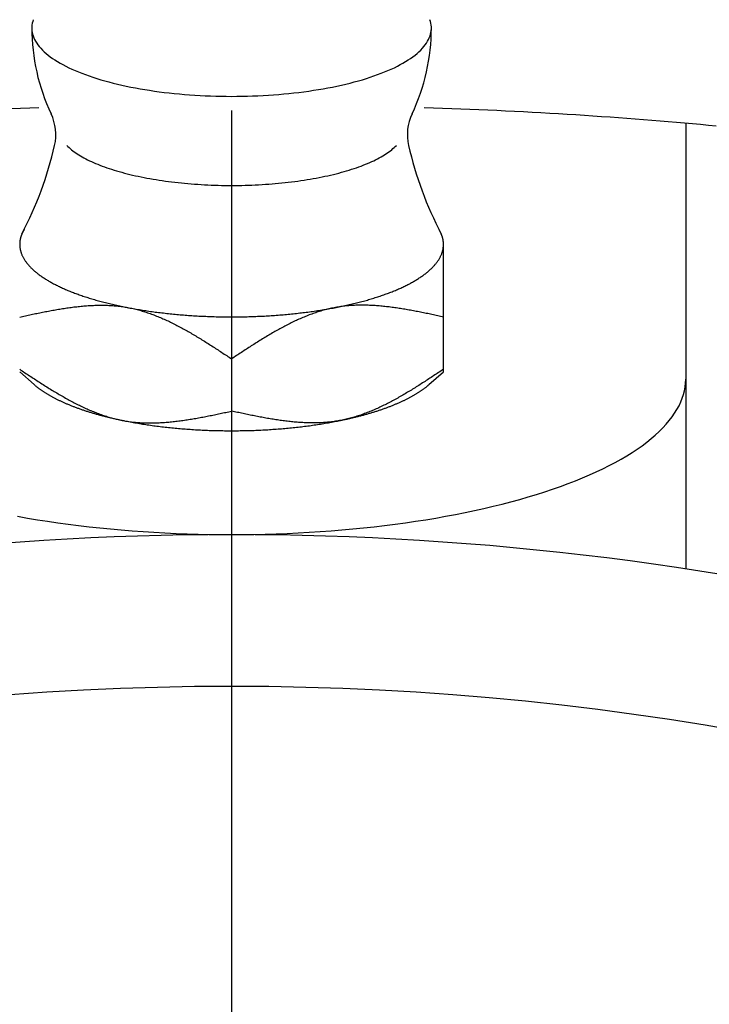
# Model space of a CAD drawing. Extents: x -85 to 180, y -85 to 180.
# Tile 6 of 11: x -4 to 8, y 42 to 58. Entities that reach past the tile are written whole.
import ezdxf

# ---------------------------------------------------------------- set-up
doc = ezdxf.new("R2010")
doc.units = 0
doc.header["$LTSCALE"] = 14
doc.linetypes.add('CENTER', pattern=[2, 1.25, -0.25, 0.25, -0.25])
doc.layers.get('0').update_dxf_attribs({"linetype": 'CONTINUOUS'})
doc.layers.add('CENTER', color=1, linetype='CENTER')

msp = doc.modelspace()

# ---------------------------------------------------------------- linework, layer by layer
for p, q in [((7.5, 56.79), (7.5, 49.434)), ((3.5, 52.686), (3.5, 54.77))]:
    msp.add_line(p, q)
at = {"linetype": 'CONTINUOUS'}
for p, q in [((0, 52.9), (0, 52.038)), ((-3.26, 52.476), (-3.5, 52.686)), ((3.26, 52.476), (3.5, 52.686))]:
    msp.add_line(p, q, dxfattribs=at)
for points in [[(-3.276, 58.499, 0), (-3.285, 58.469, 0), (-3.292, 58.44, 0), (-3.297, 58.41, 0), (-3.3, 58.38, 0), (-3.3, 58.35, 0), (-3.298, 58.32, 0), (-3.293, 58.29, 0), (-3.287, 58.261, 0), (-3.278, 58.231, 0), (-3.266, 58.201, 0), (-3.253, 58.172, 0), (-3.237, 58.142, 0), (-3.219, 58.113, 0), (-3.199, 58.084, 0), (-3.176, 58.056, 0), (-3.151, 58.027, 0), (-3.124, 57.998, 0), (-3.095, 57.97, 0), (-3.064, 57.943, 0), (-3.03, 57.915, 0), (-2.994, 57.888, 0), (-2.957, 57.861, 0), (-2.917, 57.834, 0), (-2.875, 57.808, 0), (-2.831, 57.782, 0), (-2.786, 57.757, 0), (-2.738, 57.732, 0), (-2.688, 57.707, 0), (-2.637, 57.683, 0), (-2.583, 57.66, 0), (-2.528, 57.636, 0), (-2.471, 57.614, 0), (-2.412, 57.592, 0), (-2.352, 57.57, 0), (-2.29, 57.549, 0), (-2.226, 57.529, 0), (-2.161, 57.509, 0), (-2.094, 57.49, 0), (-2.026, 57.471, 0), (-1.957, 57.453, 0), (-1.886, 57.436, 0), (-1.813, 57.419, 0), (-1.74, 57.403, 0), (-1.665, 57.388, 0), (-1.589, 57.373, 0), (-1.512, 57.359, 0), (-1.434, 57.346, 0), (-1.355, 57.333, 0), (-1.275, 57.321, 0), (-1.194, 57.31, 0), (-1.112, 57.299, 0), (-1.03, 57.29, 0), (-0.946, 57.281, 0), (-0.863, 57.273, 0), (-0.778, 57.265, 0), (-0.693, 57.258, 0), (-0.607, 57.253, 0), (-0.521, 57.248, 0), (-0.435, 57.243, 0), (-0.348, 57.24, 0), (-0.262, 57.237, 0), (-0.174, 57.235, 0), (-0.087, 57.234, 0), (0, 57.233, 0), (0.087, 57.234, 0), (0.174, 57.235, 0), (0.262, 57.237, 0), (0.348, 57.24, 0), (0.435, 57.243, 0), (0.521, 57.248, 0), (0.607, 57.253, 0), (0.693, 57.258, 0), (0.778, 57.265, 0), (0.863, 57.273, 0), (0.946, 57.281, 0), (1.03, 57.29, 0), (1.112, 57.299, 0), (1.194, 57.31, 0), (1.275, 57.321, 0), (1.355, 57.333, 0), (1.434, 57.346, 0), (1.512, 57.359, 0), (1.589, 57.373, 0), (1.665, 57.388, 0), (1.74, 57.403, 0), (1.813, 57.419, 0), (1.886, 57.436, 0), (1.957, 57.453, 0), (2.026, 57.471, 0), (2.094, 57.49, 0), (2.161, 57.509, 0), (2.226, 57.529, 0), (2.29, 57.549, 0), (2.352, 57.57, 0), (2.412, 57.592, 0), (2.471, 57.614, 0), (2.528, 57.636, 0), (2.583, 57.66, 0), (2.637, 57.683, 0), (2.688, 57.707, 0), (2.738, 57.732, 0), (2.786, 57.757, 0), (2.831, 57.782, 0), (2.875, 57.808, 0), (2.917, 57.834, 0), (2.957, 57.861, 0), (2.994, 57.888, 0), (3.03, 57.915, 0), (3.064, 57.943, 0), (3.095, 57.97, 0), (3.124, 57.998, 0), (3.151, 58.027, 0), (3.176, 58.056, 0), (3.199, 58.084, 0), (3.219, 58.113, 0), (3.237, 58.142, 0), (3.253, 58.172, 0), (3.266, 58.201, 0), (3.278, 58.231, 0), (3.287, 58.261, 0), (3.293, 58.29, 0), (3.298, 58.32, 0), (3.3, 58.35, 0), (3.3, 58.38, 0), (3.297, 58.41, 0), (3.292, 58.44, 0), (3.285, 58.469, 0), (3.276, 58.499, 0)], [(-3.427, 55.035, 0), (-3.428, 55.033, 0), (-3.429, 55.031, 0), (-3.43, 55.029, 0), (-3.431, 55.028, 0), (-3.432, 55.026, 0), (-3.433, 55.024, 0), (-3.434, 55.022, 0), (-3.435, 55.02, 0), (-3.437, 55.018, 0), (-3.438, 55.016, 0), (-3.439, 55.014, 0), (-3.44, 55.013, 0), (-3.441, 55.011, 0), (-3.442, 55.009, 0), (-3.443, 55.007, 0), (-3.444, 55.005, 0), (-3.445, 55.003, 0), (-3.446, 55.001, 0), (-3.447, 54.999, 0), (-3.448, 54.997, 0), (-3.449, 54.995, 0), (-3.45, 54.994, 0), (-3.451, 54.992, 0), (-3.451, 54.99, 0), (-3.452, 54.988, 0), (-3.453, 54.986, 0), (-3.454, 54.984, 0), (-3.455, 54.982, 0), (-3.456, 54.98, 0), (-3.457, 54.978, 0), (-3.458, 54.977, 0), (-3.459, 54.975, 0), (-3.459, 54.973, 0), (-3.46, 54.971, 0), (-3.461, 54.969, 0), (-3.462, 54.967, 0), (-3.463, 54.965, 0), (-3.464, 54.963, 0), (-3.464, 54.961, 0), (-3.465, 54.959, 0), (-3.466, 54.958, 0), (-3.467, 54.956, 0), (-3.468, 54.954, 0), (-3.468, 54.952, 0), (-3.469, 54.95, 0), (-3.47, 54.948, 0), (-3.471, 54.946, 0), (-3.471, 54.944, 0), (-3.472, 54.942, 0), (-3.473, 54.94, 0), (-3.473, 54.938, 0), (-3.474, 54.937, 0), (-3.475, 54.935, 0), (-3.475, 54.933, 0), (-3.476, 54.931, 0), (-3.477, 54.929, 0), (-3.477, 54.927, 0), (-3.478, 54.925, 0), (-3.479, 54.923, 0), (-3.479, 54.921, 0), (-3.48, 54.919, 0), (-3.48, 54.918, 0), (-3.481, 54.916, 0), (-3.482, 54.914, 0), (-3.482, 54.912, 0), (-3.483, 54.91, 0), (-3.483, 54.908, 0), (-3.484, 54.906, 0), (-3.484, 54.904, 0), (-3.485, 54.902, 0), (-3.485, 54.9, 0), (-3.486, 54.898, 0), (-3.486, 54.897, 0), (-3.487, 54.895, 0), (-3.487, 54.893, 0), (-3.488, 54.891, 0), (-3.488, 54.889, 0), (-3.489, 54.887, 0), (-3.489, 54.885, 0), (-3.49, 54.883, 0), (-3.49, 54.881, 0), (-3.49, 54.879, 0), (-3.491, 54.877, 0), (-3.491, 54.876, 0), (-3.492, 54.874, 0), (-3.492, 54.872, 0), (-3.492, 54.87, 0), (-3.493, 54.868, 0), (-3.493, 54.866, 0), (-3.494, 54.864, 0), (-3.494, 54.862, 0), (-3.494, 54.86, 0), (-3.494, 54.858, 0), (-3.495, 54.856, 0), (-3.495, 54.854, 0), (-3.495, 54.852, 0), (-3.496, 54.851, 0), (-3.496, 54.849, 0), (-3.496, 54.847, 0), (-3.496, 54.845, 0), (-3.497, 54.843, 0), (-3.497, 54.841, 0), (-3.497, 54.839, 0), (-3.497, 54.837, 0), (-3.498, 54.835, 0), (-3.498, 54.833, 0), (-3.498, 54.831, 0), (-3.498, 54.83, 0), (-3.498, 54.828, 0), (-3.499, 54.826, 0), (-3.499, 54.824, 0), (-3.499, 54.822, 0), (-3.499, 54.82, 0), (-3.499, 54.818, 0), (-3.499, 54.816, 0), (-3.499, 54.814, 0), (-3.499, 54.812, 0), (-3.5, 54.81, 0), (-3.5, 54.808, 0), (-3.5, 54.806, 0), (-3.5, 54.805, 0), (-3.5, 54.803, 0), (-3.5, 54.801, 0), (-3.5, 54.799, 0), (-3.5, 54.797, 0), (-3.5, 54.795, 0), (-3.5, 54.793, 0), (-3.5, 54.791, 0)], [(3.5, 54.791, 0), (3.5, 54.793, 0), (3.5, 54.795, 0), (3.5, 54.797, 0), (3.5, 54.799, 0), (3.5, 54.801, 0), (3.5, 54.803, 0), (3.5, 54.805, 0), (3.5, 54.806, 0), (3.5, 54.808, 0), (3.5, 54.81, 0), (3.499, 54.812, 0), (3.499, 54.814, 0), (3.499, 54.816, 0), (3.499, 54.818, 0), (3.499, 54.82, 0), (3.499, 54.822, 0), (3.499, 54.824, 0), (3.499, 54.826, 0), (3.498, 54.828, 0), (3.498, 54.83, 0), (3.498, 54.831, 0), (3.498, 54.833, 0), (3.498, 54.835, 0), (3.497, 54.837, 0), (3.497, 54.839, 0), (3.497, 54.841, 0), (3.497, 54.843, 0), (3.496, 54.845, 0), (3.496, 54.847, 0), (3.496, 54.849, 0), (3.496, 54.851, 0), (3.495, 54.852, 0), (3.495, 54.854, 0), (3.495, 54.856, 0), (3.494, 54.858, 0), (3.494, 54.86, 0), (3.494, 54.862, 0), (3.494, 54.864, 0), (3.493, 54.866, 0), (3.493, 54.868, 0), (3.492, 54.87, 0), (3.492, 54.872, 0), (3.492, 54.874, 0), (3.491, 54.876, 0), (3.491, 54.877, 0), (3.49, 54.879, 0), (3.49, 54.881, 0), (3.49, 54.883, 0), (3.489, 54.885, 0), (3.489, 54.887, 0), (3.488, 54.889, 0), (3.488, 54.891, 0), (3.487, 54.893, 0), (3.487, 54.895, 0), (3.486, 54.897, 0), (3.486, 54.898, 0), (3.485, 54.9, 0), (3.485, 54.902, 0), (3.484, 54.904, 0), (3.484, 54.906, 0), (3.483, 54.908, 0), (3.483, 54.91, 0), (3.482, 54.912, 0), (3.482, 54.914, 0), (3.481, 54.916, 0), (3.48, 54.918, 0), (3.48, 54.919, 0), (3.479, 54.921, 0), (3.479, 54.923, 0), (3.478, 54.925, 0), (3.477, 54.927, 0), (3.477, 54.929, 0), (3.476, 54.931, 0), (3.475, 54.933, 0), (3.475, 54.935, 0), (3.474, 54.937, 0), (3.473, 54.938, 0), (3.473, 54.94, 0), (3.472, 54.942, 0), (3.471, 54.944, 0), (3.471, 54.946, 0), (3.47, 54.948, 0), (3.469, 54.95, 0), (3.468, 54.952, 0), (3.468, 54.954, 0), (3.467, 54.956, 0), (3.466, 54.958, 0), (3.465, 54.959, 0), (3.464, 54.961, 0), (3.464, 54.963, 0), (3.463, 54.965, 0), (3.462, 54.967, 0), (3.461, 54.969, 0), (3.46, 54.971, 0), (3.459, 54.973, 0), (3.459, 54.975, 0), (3.458, 54.977, 0), (3.457, 54.978, 0), (3.456, 54.98, 0), (3.455, 54.982, 0), (3.454, 54.984, 0), (3.453, 54.986, 0), (3.452, 54.988, 0), (3.451, 54.99, 0), (3.451, 54.992, 0), (3.45, 54.994, 0), (3.449, 54.995, 0), (3.448, 54.997, 0), (3.447, 54.999, 0), (3.446, 55.001, 0), (3.445, 55.003, 0), (3.444, 55.005, 0), (3.443, 55.007, 0), (3.442, 55.009, 0), (3.441, 55.011, 0), (3.44, 55.013, 0), (3.439, 55.014, 0), (3.438, 55.016, 0), (3.437, 55.018, 0), (3.435, 55.02, 0), (3.434, 55.022, 0), (3.433, 55.024, 0), (3.432, 55.026, 0), (3.431, 55.028, 0), (3.43, 55.029, 0), (3.429, 55.031, 0), (3.428, 55.033, 0), (3.427, 55.035, 0)], [(-3.5, 54.791, 0), (-3.5, 54.781, 0), (-3.5, 54.772, 0), (-3.499, 54.762, 0), (-3.498, 54.752, 0), (-3.497, 54.742, 0), (-3.496, 54.732, 0), (-3.494, 54.723, 0), (-3.493, 54.713, 0), (-3.491, 54.703, 0), (-3.488, 54.693, 0), (-3.486, 54.684, 0), (-3.483, 54.674, 0), (-3.48, 54.664, 0), (-3.477, 54.654, 0), (-3.474, 54.645, 0), (-3.47, 54.635, 0), (-3.466, 54.625, 0), (-3.462, 54.615, 0), (-3.458, 54.606, 0), (-3.453, 54.596, 0), (-3.448, 54.587, 0), (-3.443, 54.577, 0), (-3.438, 54.567, 0), (-3.433, 54.558, 0), (-3.427, 54.548, 0), (-3.421, 54.538, 0), (-3.415, 54.529, 0), (-3.409, 54.519, 0), (-3.402, 54.51, 0), (-3.395, 54.5, 0), (-3.388, 54.491, 0), (-3.381, 54.481, 0), (-3.373, 54.472, 0), (-3.365, 54.462, 0), (-3.357, 54.453, 0), (-3.349, 54.444, 0), (-3.341, 54.434, 0), (-3.332, 54.425, 0), (-3.323, 54.416, 0), (-3.314, 54.406, 0), (-3.305, 54.397, 0), (-3.295, 54.388, 0), (-3.286, 54.379, 0), (-3.276, 54.37, 0), (-3.265, 54.36, 0), (-3.255, 54.351, 0), (-3.244, 54.342, 0), (-3.234, 54.333, 0), (-3.223, 54.324, 0), (-3.211, 54.315, 0), (-3.2, 54.306, 0), (-3.188, 54.297, 0), (-3.176, 54.288, 0), (-3.164, 54.279, 0), (-3.152, 54.27, 0), (-3.139, 54.262, 0), (-3.126, 54.253, 0), (-3.113, 54.244, 0), (-3.1, 54.236, 0), (-3.087, 54.227, 0), (-3.073, 54.218, 0), (-3.059, 54.21, 0), (-3.045, 54.201, 0), (-3.031, 54.193, 0), (-3.017, 54.184, 0), (-3.002, 54.176, 0), (-2.987, 54.167, 0), (-2.972, 54.159, 0), (-2.957, 54.151, 0), (-2.942, 54.142, 0), (-2.926, 54.134, 0), (-2.91, 54.126, 0), (-2.894, 54.118, 0), (-2.878, 54.11, 0), (-2.862, 54.102, 0), (-2.845, 54.094, 0), (-2.828, 54.086, 0), (-2.811, 54.078, 0), (-2.794, 54.07, 0), (-2.777, 54.062, 0), (-2.759, 54.055, 0), (-2.741, 54.047, 0), (-2.724, 54.039, 0), (-2.706, 54.032, 0), (-2.687, 54.024, 0), (-2.669, 54.017, 0), (-2.65, 54.009, 0), (-2.631, 54.002, 0), (-2.612, 53.995, 0), (-2.593, 53.987, 0), (-2.574, 53.98, 0), (-2.555, 53.973, 0), (-2.535, 53.966, 0), (-2.515, 53.959, 0), (-2.495, 53.952, 0), (-2.475, 53.945, 0), (-2.455, 53.938, 0), (-2.434, 53.931, 0), (-2.413, 53.924, 0), (-2.393, 53.917, 0), (-2.372, 53.911, 0), (-2.35, 53.904, 0), (-2.329, 53.898, 0), (-2.308, 53.891, 0), (-2.286, 53.885, 0), (-2.264, 53.878, 0), (-2.242, 53.872, 0), (-2.22, 53.866, 0), (-2.198, 53.86, 0), (-2.176, 53.853, 0), (-2.153, 53.847, 0), (-2.131, 53.841, 0), (-2.108, 53.836, 0), (-2.085, 53.83, 0), (-2.062, 53.824, 0), (-2.039, 53.818, 0), (-2.015, 53.812, 0), (-1.992, 53.807, 0), (-1.968, 53.801, 0), (-1.944, 53.796, 0), (-1.921, 53.79, 0), (-1.897, 53.785, 0), (-1.872, 53.78, 0), (-1.848, 53.775, 0), (-1.824, 53.77, 0), (-1.799, 53.764, 0), (-1.775, 53.759, 0), (-1.75, 53.755, 0)], [(1.75, 53.755, 0), (1.775, 53.759, 0), (1.799, 53.764, 0), (1.824, 53.77, 0), (1.848, 53.775, 0), (1.872, 53.78, 0), (1.897, 53.785, 0), (1.921, 53.79, 0), (1.944, 53.796, 0), (1.968, 53.801, 0), (1.992, 53.807, 0), (2.015, 53.812, 0), (2.039, 53.818, 0), (2.062, 53.824, 0), (2.085, 53.83, 0), (2.108, 53.836, 0), (2.131, 53.841, 0), (2.153, 53.847, 0), (2.176, 53.853, 0), (2.198, 53.86, 0), (2.22, 53.866, 0), (2.242, 53.872, 0), (2.264, 53.878, 0), (2.286, 53.885, 0), (2.308, 53.891, 0), (2.329, 53.898, 0), (2.35, 53.904, 0), (2.372, 53.911, 0), (2.393, 53.917, 0), (2.413, 53.924, 0), (2.434, 53.931, 0), (2.455, 53.938, 0), (2.475, 53.945, 0), (2.495, 53.952, 0), (2.515, 53.959, 0), (2.535, 53.966, 0), (2.555, 53.973, 0), (2.574, 53.98, 0), (2.593, 53.987, 0), (2.612, 53.995, 0), (2.631, 54.002, 0), (2.65, 54.009, 0), (2.669, 54.017, 0), (2.687, 54.024, 0), (2.706, 54.032, 0), (2.724, 54.039, 0), (2.741, 54.047, 0), (2.759, 54.055, 0), (2.777, 54.062, 0), (2.794, 54.07, 0), (2.811, 54.078, 0), (2.828, 54.086, 0), (2.845, 54.094, 0), (2.862, 54.102, 0), (2.878, 54.11, 0), (2.894, 54.118, 0), (2.91, 54.126, 0), (2.926, 54.134, 0), (2.942, 54.142, 0), (2.957, 54.151, 0), (2.972, 54.159, 0), (2.987, 54.167, 0), (3.002, 54.176, 0), (3.017, 54.184, 0), (3.031, 54.193, 0), (3.045, 54.201, 0), (3.059, 54.21, 0), (3.073, 54.218, 0), (3.087, 54.227, 0), (3.1, 54.236, 0), (3.113, 54.244, 0), (3.126, 54.253, 0), (3.139, 54.262, 0), (3.152, 54.27, 0), (3.164, 54.279, 0), (3.176, 54.288, 0), (3.188, 54.297, 0), (3.2, 54.306, 0), (3.211, 54.315, 0), (3.223, 54.324, 0), (3.234, 54.333, 0), (3.244, 54.342, 0), (3.255, 54.351, 0), (3.265, 54.36, 0), (3.276, 54.37, 0), (3.286, 54.379, 0), (3.295, 54.388, 0), (3.305, 54.397, 0), (3.314, 54.406, 0), (3.323, 54.416, 0), (3.332, 54.425, 0), (3.341, 54.434, 0), (3.349, 54.444, 0), (3.357, 54.453, 0), (3.365, 54.462, 0), (3.373, 54.472, 0), (3.381, 54.481, 0), (3.388, 54.491, 0), (3.395, 54.5, 0), (3.402, 54.51, 0), (3.409, 54.519, 0), (3.415, 54.529, 0), (3.421, 54.538, 0), (3.427, 54.548, 0), (3.433, 54.558, 0), (3.438, 54.567, 0), (3.443, 54.577, 0), (3.448, 54.587, 0), (3.453, 54.596, 0), (3.458, 54.606, 0), (3.462, 54.615, 0), (3.466, 54.625, 0), (3.47, 54.635, 0), (3.474, 54.645, 0), (3.477, 54.654, 0), (3.48, 54.664, 0), (3.483, 54.674, 0), (3.486, 54.684, 0), (3.488, 54.693, 0), (3.491, 54.703, 0), (3.493, 54.713, 0), (3.494, 54.723, 0), (3.496, 54.732, 0), (3.497, 54.742, 0), (3.498, 54.752, 0), (3.499, 54.762, 0), (3.5, 54.772, 0), (3.5, 54.781, 0), (3.5, 54.791, 0)], [(-1.75, 53.755, 0), (-1.725, 53.75, 0), (-1.7, 53.745, 0), (-1.675, 53.74, 0), (-1.65, 53.735, 0), (-1.625, 53.731, 0), (-1.599, 53.726, 0), (-1.574, 53.722, 0), (-1.548, 53.718, 0), (-1.522, 53.713, 0), (-1.496, 53.709, 0), (-1.471, 53.705, 0), (-1.444, 53.701, 0), (-1.418, 53.697, 0), (-1.392, 53.693, 0), (-1.366, 53.689, 0), (-1.339, 53.685, 0), (-1.313, 53.681, 0), (-1.286, 53.678, 0), (-1.26, 53.674, 0), (-1.233, 53.671, 0), (-1.206, 53.667, 0), (-1.179, 53.664, 0), (-1.152, 53.661, 0), (-1.125, 53.658, 0), (-1.098, 53.654, 0), (-1.071, 53.651, 0), (-1.043, 53.648, 0), (-1.016, 53.646, 0), (-0.989, 53.643, 0), (-0.961, 53.64, 0), (-0.933, 53.637, 0), (-0.906, 53.635, 0), (-0.878, 53.632, 0), (-0.85, 53.63, 0), (-0.823, 53.628, 0), (-0.795, 53.625, 0), (-0.767, 53.623, 0), (-0.739, 53.621, 0), (-0.711, 53.619, 0), (-0.683, 53.617, 0), (-0.655, 53.615, 0), (-0.627, 53.613, 0), (-0.598, 53.612, 0), (-0.57, 53.61, 0), (-0.542, 53.608, 0), (-0.514, 53.607, 0), (-0.485, 53.606, 0), (-0.457, 53.604, 0), (-0.428, 53.603, 0), (-0.4, 53.602, 0), (-0.372, 53.601, 0), (-0.343, 53.6, 0), (-0.315, 53.599, 0), (-0.286, 53.598, 0), (-0.257, 53.597, 0), (-0.229, 53.597, 0), (-0.2, 53.596, 0), (-0.172, 53.596, 0), (-0.143, 53.595, 0), (-0.115, 53.595, 0), (-0.086, 53.594, 0), (-0.057, 53.594, 0), (-0.029, 53.594, 0), (0, 53.594, 0), (0.029, 53.594, 0), (0.057, 53.594, 0), (0.086, 53.594, 0), (0.115, 53.595, 0), (0.143, 53.595, 0), (0.172, 53.596, 0), (0.2, 53.596, 0), (0.229, 53.597, 0), (0.257, 53.597, 0), (0.286, 53.598, 0), (0.315, 53.599, 0), (0.343, 53.6, 0), (0.372, 53.601, 0), (0.4, 53.602, 0), (0.428, 53.603, 0), (0.457, 53.604, 0), (0.485, 53.606, 0), (0.514, 53.607, 0), (0.542, 53.608, 0), (0.57, 53.61, 0), (0.598, 53.612, 0), (0.627, 53.613, 0), (0.655, 53.615, 0), (0.683, 53.617, 0), (0.711, 53.619, 0), (0.739, 53.621, 0), (0.767, 53.623, 0), (0.795, 53.625, 0), (0.823, 53.628, 0), (0.85, 53.63, 0), (0.878, 53.632, 0), (0.906, 53.635, 0), (0.933, 53.637, 0), (0.961, 53.64, 0), (0.989, 53.643, 0), (1.016, 53.646, 0), (1.043, 53.648, 0), (1.071, 53.651, 0), (1.098, 53.654, 0), (1.125, 53.658, 0), (1.152, 53.661, 0), (1.179, 53.664, 0), (1.206, 53.667, 0), (1.233, 53.671, 0), (1.26, 53.674, 0), (1.286, 53.678, 0), (1.313, 53.681, 0), (1.339, 53.685, 0), (1.366, 53.689, 0), (1.392, 53.693, 0), (1.418, 53.697, 0), (1.444, 53.701, 0), (1.471, 53.705, 0), (1.496, 53.709, 0), (1.522, 53.713, 0), (1.548, 53.718, 0), (1.574, 53.722, 0), (1.599, 53.726, 0), (1.625, 53.731, 0), (1.65, 53.735, 0), (1.675, 53.74, 0), (1.7, 53.745, 0), (1.725, 53.75, 0), (1.75, 53.755, 0)], [(-3.26, 52.476, 0), (-3.253, 52.47, 0), (-3.246, 52.464, 0), (-3.239, 52.459, 0), (-3.232, 52.453, 0), (-3.225, 52.447, 0), (-3.218, 52.441, 0), (-3.211, 52.435, 0), (-3.203, 52.429, 0), (-3.196, 52.424, 0), (-3.188, 52.418, 0), (-3.181, 52.412, 0), (-3.173, 52.407, 0), (-3.165, 52.401, 0), (-3.157, 52.395, 0), (-3.149, 52.389, 0), (-3.141, 52.384, 0), (-3.133, 52.378, 0), (-3.125, 52.372, 0), (-3.116, 52.367, 0), (-3.108, 52.361, 0), (-3.099, 52.356, 0), (-3.091, 52.35, 0), (-3.082, 52.344, 0), (-3.073, 52.339, 0), (-3.064, 52.333, 0), (-3.055, 52.328, 0), (-3.046, 52.322, 0), (-3.037, 52.317, 0), (-3.028, 52.311, 0), (-3.019, 52.306, 0), (-3.009, 52.3, 0), (-3, 52.295, 0), (-2.99, 52.29, 0), (-2.981, 52.284, 0), (-2.971, 52.279, 0), (-2.961, 52.274, 0), (-2.951, 52.268, 0), (-2.941, 52.263, 0), (-2.931, 52.258, 0), (-2.921, 52.252, 0), (-2.911, 52.247, 0), (-2.901, 52.242, 0), (-2.89, 52.237, 0), (-2.88, 52.231, 0), (-2.869, 52.226, 0), (-2.859, 52.221, 0), (-2.848, 52.216, 0), (-2.837, 52.211, 0), (-2.826, 52.206, 0), (-2.816, 52.201, 0), (-2.805, 52.196, 0), (-2.793, 52.191, 0), (-2.782, 52.185, 0), (-2.771, 52.181, 0), (-2.76, 52.175, 0), (-2.748, 52.171, 0), (-2.737, 52.166, 0), (-2.725, 52.161, 0), (-2.714, 52.156, 0), (-2.702, 52.151, 0), (-2.69, 52.146, 0), (-2.678, 52.141, 0), (-2.667, 52.136, 0), (-2.655, 52.132, 0), (-2.643, 52.127, 0), (-2.63, 52.122, 0), (-2.618, 52.117, 0), (-2.606, 52.113, 0), (-2.594, 52.108, 0), (-2.581, 52.103, 0), (-2.569, 52.099, 0), (-2.556, 52.094, 0), (-2.543, 52.089, 0), (-2.531, 52.085, 0), (-2.518, 52.08, 0), (-2.505, 52.076, 0), (-2.492, 52.071, 0), (-2.479, 52.067, 0), (-2.466, 52.062, 0), (-2.453, 52.058, 0), (-2.44, 52.053, 0), (-2.427, 52.049, 0), (-2.413, 52.045, 0), (-2.4, 52.04, 0), (-2.386, 52.036, 0), (-2.373, 52.032, 0), (-2.359, 52.028, 0), (-2.346, 52.023, 0), (-2.332, 52.019, 0), (-2.318, 52.015, 0), (-2.304, 52.011, 0), (-2.29, 52.007, 0), (-2.276, 52.002, 0), (-2.262, 51.998, 0), (-2.248, 51.994, 0), (-2.234, 51.99, 0), (-2.22, 51.986, 0), (-2.205, 51.982, 0), (-2.191, 51.978, 0), (-2.177, 51.974, 0), (-2.162, 51.97, 0), (-2.148, 51.967, 0), (-2.133, 51.963, 0), (-2.118, 51.959, 0), (-2.104, 51.955, 0), (-2.089, 51.951, 0), (-2.074, 51.947, 0), (-2.059, 51.944, 0), (-2.044, 51.94, 0), (-2.029, 51.936, 0), (-2.014, 51.933, 0), (-1.999, 51.929, 0), (-1.984, 51.926, 0), (-1.969, 51.922, 0), (-1.953, 51.919, 0), (-1.938, 51.915, 0), (-1.923, 51.911, 0), (-1.907, 51.908, 0), (-1.892, 51.905, 0), (-1.876, 51.901, 0), (-1.861, 51.898, 0), (-1.845, 51.895, 0), (-1.829, 51.891, 0), (-1.814, 51.888, 0), (-1.798, 51.885, 0), (-1.782, 51.881, 0), (-1.766, 51.878, 0), (-1.75, 51.875, 0)], [(1.75, 51.875, 0), (1.766, 51.878, 0), (1.782, 51.881, 0), (1.798, 51.885, 0), (1.814, 51.888, 0), (1.829, 51.891, 0), (1.845, 51.895, 0), (1.861, 51.898, 0), (1.876, 51.901, 0), (1.892, 51.905, 0), (1.907, 51.908, 0), (1.923, 51.911, 0), (1.938, 51.915, 0), (1.953, 51.919, 0), (1.969, 51.922, 0), (1.984, 51.926, 0), (1.999, 51.929, 0), (2.014, 51.933, 0), (2.029, 51.936, 0), (2.044, 51.94, 0), (2.059, 51.944, 0), (2.074, 51.947, 0), (2.089, 51.951, 0), (2.104, 51.955, 0), (2.118, 51.959, 0), (2.133, 51.963, 0), (2.148, 51.967, 0), (2.162, 51.97, 0), (2.177, 51.974, 0), (2.191, 51.978, 0), (2.205, 51.982, 0), (2.22, 51.986, 0), (2.234, 51.99, 0), (2.248, 51.994, 0), (2.262, 51.998, 0), (2.276, 52.002, 0), (2.29, 52.007, 0), (2.304, 52.011, 0), (2.318, 52.015, 0), (2.332, 52.019, 0), (2.346, 52.023, 0), (2.359, 52.028, 0), (2.373, 52.032, 0), (2.386, 52.036, 0), (2.4, 52.04, 0), (2.413, 52.045, 0), (2.427, 52.049, 0), (2.44, 52.053, 0), (2.453, 52.058, 0), (2.466, 52.062, 0), (2.479, 52.067, 0), (2.492, 52.071, 0), (2.505, 52.076, 0), (2.518, 52.08, 0), (2.531, 52.085, 0), (2.543, 52.089, 0), (2.556, 52.094, 0), (2.569, 52.099, 0), (2.581, 52.103, 0), (2.594, 52.108, 0), (2.606, 52.113, 0), (2.618, 52.117, 0), (2.63, 52.122, 0), (2.643, 52.127, 0), (2.655, 52.132, 0), (2.667, 52.136, 0), (2.678, 52.141, 0), (2.69, 52.146, 0), (2.702, 52.151, 0), (2.714, 52.156, 0), (2.725, 52.161, 0), (2.737, 52.166, 0), (2.748, 52.171, 0), (2.76, 52.175, 0), (2.771, 52.181, 0), (2.782, 52.185, 0), (2.793, 52.191, 0), (2.805, 52.196, 0), (2.816, 52.201, 0), (2.826, 52.206, 0), (2.837, 52.211, 0), (2.848, 52.216, 0), (2.859, 52.221, 0), (2.869, 52.226, 0), (2.88, 52.231, 0), (2.89, 52.237, 0), (2.901, 52.242, 0), (2.911, 52.247, 0), (2.921, 52.252, 0), (2.931, 52.258, 0), (2.941, 52.263, 0), (2.951, 52.268, 0), (2.961, 52.274, 0), (2.971, 52.279, 0), (2.981, 52.284, 0), (2.99, 52.29, 0), (3, 52.295, 0), (3.009, 52.3, 0), (3.019, 52.306, 0), (3.028, 52.311, 0), (3.037, 52.317, 0), (3.046, 52.322, 0), (3.055, 52.328, 0), (3.064, 52.333, 0), (3.073, 52.339, 0), (3.082, 52.344, 0), (3.091, 52.35, 0), (3.099, 52.356, 0), (3.108, 52.361, 0), (3.116, 52.367, 0), (3.125, 52.372, 0), (3.133, 52.378, 0), (3.141, 52.384, 0), (3.149, 52.389, 0), (3.157, 52.395, 0), (3.165, 52.401, 0), (3.173, 52.407, 0), (3.181, 52.412, 0), (3.188, 52.418, 0), (3.196, 52.424, 0), (3.203, 52.429, 0), (3.211, 52.435, 0), (3.218, 52.441, 0), (3.225, 52.447, 0), (3.232, 52.453, 0), (3.239, 52.459, 0), (3.246, 52.464, 0), (3.253, 52.47, 0), (3.26, 52.476, 0)], [(-1.75, 51.875, 0), (-1.725, 51.87, 0), (-1.7, 51.865, 0), (-1.675, 51.861, 0), (-1.65, 51.856, 0), (-1.625, 51.852, 0), (-1.599, 51.847, 0), (-1.574, 51.843, 0), (-1.548, 51.838, 0), (-1.522, 51.834, 0), (-1.496, 51.83, 0), (-1.471, 51.825, 0), (-1.444, 51.821, 0), (-1.418, 51.817, 0), (-1.392, 51.813, 0), (-1.366, 51.81, 0), (-1.339, 51.806, 0), (-1.313, 51.802, 0), (-1.286, 51.798, 0), (-1.26, 51.795, 0), (-1.233, 51.791, 0), (-1.206, 51.788, 0), (-1.179, 51.785, 0), (-1.152, 51.781, 0), (-1.125, 51.778, 0), (-1.098, 51.775, 0), (-1.071, 51.772, 0), (-1.043, 51.769, 0), (-1.016, 51.766, 0), (-0.989, 51.763, 0), (-0.961, 51.761, 0), (-0.933, 51.758, 0), (-0.906, 51.755, 0), (-0.878, 51.753, 0), (-0.85, 51.751, 0), (-0.823, 51.748, 0), (-0.795, 51.746, 0), (-0.767, 51.744, 0), (-0.739, 51.742, 0), (-0.711, 51.74, 0), (-0.683, 51.738, 0), (-0.655, 51.736, 0), (-0.627, 51.734, 0), (-0.598, 51.732, 0), (-0.57, 51.731, 0), (-0.542, 51.729, 0), (-0.514, 51.728, 0), (-0.485, 51.726, 0), (-0.457, 51.725, 0), (-0.428, 51.724, 0), (-0.4, 51.722, 0), (-0.372, 51.721, 0), (-0.343, 51.721, 0), (-0.315, 51.719, 0), (-0.286, 51.719, 0), (-0.257, 51.718, 0), (-0.229, 51.717, 0), (-0.2, 51.717, 0), (-0.172, 51.716, 0), (-0.143, 51.716, 0), (-0.115, 51.715, 0), (-0.086, 51.715, 0), (-0.057, 51.715, 0), (-0.029, 51.715, 0), (0, 51.715, 0), (0.029, 51.715, 0), (0.057, 51.715, 0), (0.086, 51.715, 0), (0.115, 51.715, 0), (0.143, 51.716, 0), (0.172, 51.716, 0), (0.2, 51.717, 0), (0.229, 51.717, 0), (0.257, 51.718, 0), (0.286, 51.719, 0), (0.315, 51.719, 0), (0.343, 51.721, 0), (0.372, 51.721, 0), (0.4, 51.722, 0), (0.428, 51.724, 0), (0.457, 51.725, 0), (0.485, 51.726, 0), (0.514, 51.728, 0), (0.542, 51.729, 0), (0.57, 51.731, 0), (0.598, 51.732, 0), (0.627, 51.734, 0), (0.655, 51.736, 0), (0.683, 51.738, 0), (0.711, 51.74, 0), (0.739, 51.742, 0), (0.767, 51.744, 0), (0.795, 51.746, 0), (0.823, 51.748, 0), (0.85, 51.751, 0), (0.878, 51.753, 0), (0.906, 51.755, 0), (0.933, 51.758, 0), (0.961, 51.761, 0), (0.989, 51.763, 0), (1.016, 51.766, 0), (1.043, 51.769, 0), (1.071, 51.772, 0), (1.098, 51.775, 0), (1.125, 51.778, 0), (1.152, 51.781, 0), (1.179, 51.785, 0), (1.206, 51.788, 0), (1.233, 51.791, 0), (1.26, 51.795, 0), (1.286, 51.798, 0), (1.313, 51.802, 0), (1.339, 51.806, 0), (1.366, 51.81, 0), (1.392, 51.813, 0), (1.418, 51.817, 0), (1.444, 51.821, 0), (1.471, 51.825, 0), (1.496, 51.83, 0), (1.522, 51.834, 0), (1.548, 51.838, 0), (1.574, 51.843, 0), (1.599, 51.847, 0), (1.625, 51.852, 0), (1.65, 51.856, 0), (1.675, 51.861, 0), (1.7, 51.865, 0), (1.725, 51.87, 0), (1.75, 51.875, 0)]]:
    msp.add_polyline3d(points, dxfattribs=at)
for points in [[(-3.183, 57.045, 0), (-3.334, 57.04, 0), (-3.484, 57.035, 0), (-3.635, 57.029, 0)], [(8.005, 56.743, 0), (7.875, 56.755, 0), (7.744, 56.767, 0), (7.613, 56.779, 0), (7.48, 56.791, 0), (7.347, 56.803, 0), (7.212, 56.815, 0), (7.077, 56.826, 0), (6.941, 56.837, 0), (6.805, 56.848, 0), (6.667, 56.858, 0), (6.529, 56.869, 0), (6.39, 56.879, 0), (6.251, 56.889, 0), (6.11, 56.898, 0), (5.969, 56.908, 0), (5.828, 56.917, 0), (5.686, 56.926, 0), (5.543, 56.935, 0), (5.399, 56.944, 0), (5.255, 56.952, 0), (5.11, 56.96, 0), (4.965, 56.968, 0), (4.819, 56.976, 0), (4.673, 56.983, 0), (4.526, 56.991, 0), (4.379, 56.998, 0), (4.231, 57.004, 0), (4.082, 57.011, 0), (3.933, 57.017, 0), (3.784, 57.023, 0), (3.635, 57.029, 0), (3.484, 57.035, 0), (3.334, 57.04, 0), (3.183, 57.045, 0)], [(-2.722, 56.424, 0), (-2.704, 56.406, 0), (-2.685, 56.388, 0), (-2.665, 56.371, 0), (-2.644, 56.353, 0), (-2.622, 56.336, 0), (-2.599, 56.319, 0), (-2.574, 56.302, 0), (-2.549, 56.285, 0), (-2.523, 56.268, 0), (-2.496, 56.252, 0), (-2.468, 56.236, 0), (-2.439, 56.22, 0), (-2.41, 56.204, 0), (-2.379, 56.188, 0), (-2.347, 56.172, 0), (-2.314, 56.157, 0), (-2.281, 56.142, 0), (-2.247, 56.127, 0), (-2.211, 56.113, 0), (-2.175, 56.098, 0), (-2.138, 56.084, 0), (-2.101, 56.07, 0), (-2.062, 56.056, 0), (-2.023, 56.043, 0), (-1.983, 56.03, 0), (-1.942, 56.017, 0), (-1.9, 56.005, 0), (-1.858, 55.992, 0), (-1.815, 55.98, 0), (-1.771, 55.968, 0), (-1.726, 55.957, 0), (-1.681, 55.946, 0), (-1.635, 55.935, 0), (-1.589, 55.924, 0), (-1.542, 55.914, 0), (-1.494, 55.904, 0), (-1.446, 55.894, 0), (-1.398, 55.885, 0), (-1.348, 55.876, 0), (-1.298, 55.867, 0), (-1.248, 55.859, 0), (-1.197, 55.851, 0), (-1.146, 55.843, 0), (-1.094, 55.836, 0), (-1.042, 55.829, 0), (-0.99, 55.822, 0), (-0.937, 55.816, 0), (-0.884, 55.81, 0), (-0.83, 55.804, 0), (-0.776, 55.799, 0), (-0.722, 55.794, 0), (-0.668, 55.79, 0), (-0.613, 55.785, 0), (-0.558, 55.782, 0), (-0.503, 55.778, 0), (-0.447, 55.775, 0), (-0.392, 55.772, 0), (-0.336, 55.77, 0), (-0.28, 55.768, 0), (-0.224, 55.766, 0), (-0.168, 55.765, 0), (-0.112, 55.764, 0), (-0.056, 55.763, 0), (0, 55.763, 0), (0.056, 55.763, 0), (0.112, 55.764, 0), (0.168, 55.765, 0), (0.224, 55.766, 0), (0.28, 55.768, 0), (0.336, 55.77, 0), (0.392, 55.772, 0), (0.447, 55.775, 0), (0.503, 55.778, 0), (0.558, 55.782, 0), (0.613, 55.785, 0), (0.668, 55.79, 0), (0.722, 55.794, 0), (0.776, 55.799, 0), (0.83, 55.804, 0), (0.884, 55.81, 0), (0.937, 55.816, 0), (0.99, 55.822, 0), (1.042, 55.829, 0), (1.094, 55.836, 0), (1.146, 55.843, 0), (1.197, 55.851, 0), (1.248, 55.859, 0), (1.298, 55.867, 0), (1.348, 55.876, 0), (1.398, 55.885, 0), (1.446, 55.894, 0), (1.494, 55.904, 0), (1.542, 55.914, 0), (1.589, 55.924, 0), (1.635, 55.935, 0), (1.681, 55.946, 0), (1.726, 55.957, 0), (1.771, 55.968, 0), (1.815, 55.98, 0), (1.858, 55.992, 0), (1.9, 56.005, 0), (1.942, 56.017, 0), (1.983, 56.03, 0), (2.023, 56.043, 0), (2.062, 56.056, 0), (2.101, 56.07, 0), (2.138, 56.084, 0), (2.175, 56.098, 0), (2.211, 56.113, 0), (2.247, 56.127, 0), (2.281, 56.142, 0), (2.314, 56.157, 0), (2.347, 56.172, 0), (2.379, 56.188, 0), (2.41, 56.204, 0), (2.439, 56.22, 0), (2.468, 56.236, 0), (2.496, 56.252, 0), (2.523, 56.268, 0), (2.549, 56.285, 0), (2.574, 56.302, 0), (2.599, 56.319, 0), (2.622, 56.336, 0), (2.644, 56.353, 0), (2.665, 56.371, 0), (2.685, 56.388, 0), (2.704, 56.406, 0), (2.722, 56.424, 0)], [(-3.5, 53.591, 0), (-3.476, 53.596, 0), (-3.453, 53.601, 0), (-3.429, 53.606, 0), (-3.405, 53.612, 0), (-3.381, 53.617, 0), (-3.358, 53.622, 0), (-3.334, 53.627, 0), (-3.31, 53.632, 0), (-3.286, 53.637, 0), (-3.263, 53.642, 0), (-3.239, 53.647, 0), (-3.215, 53.652, 0), (-3.192, 53.656, 0), (-3.168, 53.661, 0), (-3.144, 53.666, 0), (-3.121, 53.671, 0), (-3.097, 53.675, 0), (-3.073, 53.68, 0), (-3.05, 53.685, 0), (-3.026, 53.689, 0), (-3.002, 53.694, 0), (-2.979, 53.698, 0), (-2.955, 53.702, 0), (-2.932, 53.706, 0), (-2.908, 53.711, 0), (-2.884, 53.715, 0), (-2.861, 53.719, 0), (-2.837, 53.723, 0), (-2.814, 53.727, 0), (-2.79, 53.73, 0), (-2.767, 53.734, 0), (-2.743, 53.738, 0), (-2.72, 53.741, 0), (-2.697, 53.744, 0), (-2.673, 53.748, 0), (-2.65, 53.751, 0), (-2.626, 53.754, 0), (-2.603, 53.757, 0), (-2.58, 53.76, 0), (-2.557, 53.762, 0), (-2.533, 53.765, 0), (-2.51, 53.767, 0), (-2.487, 53.77, 0), (-2.464, 53.772, 0), (-2.44, 53.774, 0), (-2.417, 53.776, 0), (-2.394, 53.777, 0), (-2.371, 53.779, 0), (-2.348, 53.781, 0), (-2.325, 53.782, 0), (-2.302, 53.783, 0), (-2.279, 53.784, 0), (-2.256, 53.785, 0), (-2.233, 53.785, 0), (-2.21, 53.786, 0), (-2.187, 53.786, 0), (-2.164, 53.786, 0), (-2.142, 53.786, 0), (-2.119, 53.786, 0), (-2.096, 53.786, 0), (-2.073, 53.785, 0), (-2.051, 53.785, 0), (-2.028, 53.783, 0), (-2.006, 53.782, 0), (-1.983, 53.781, 0), (-1.96, 53.779, 0), (-1.938, 53.778, 0), (-1.915, 53.776, 0), (-1.893, 53.774, 0), (-1.871, 53.771, 0), (-1.848, 53.769, 0), (-1.826, 53.766, 0), (-1.804, 53.763, 0), (-1.782, 53.76, 0), (-1.759, 53.756, 0), (-1.737, 53.752, 0), (-1.715, 53.748, 0), (-1.693, 53.744, 0), (-1.671, 53.74, 0), (-1.649, 53.735, 0), (-1.627, 53.73, 0), (-1.605, 53.725, 0), (-1.584, 53.72, 0), (-1.562, 53.714, 0), (-1.54, 53.709, 0), (-1.518, 53.703, 0), (-1.497, 53.697, 0), (-1.475, 53.69, 0), (-1.453, 53.684, 0), (-1.432, 53.677, 0), (-1.41, 53.67, 0), (-1.389, 53.663, 0), (-1.367, 53.656, 0), (-1.346, 53.648, 0), (-1.324, 53.641, 0), (-1.303, 53.633, 0), (-1.282, 53.625, 0), (-1.26, 53.617, 0), (-1.239, 53.608, 0), (-1.218, 53.6, 0), (-1.197, 53.591, 0), (-1.175, 53.582, 0), (-1.154, 53.573, 0), (-1.133, 53.564, 0), (-1.112, 53.554, 0), (-1.091, 53.545, 0), (-1.07, 53.535, 0), (-1.049, 53.526, 0), (-1.028, 53.516, 0), (-1.007, 53.506, 0), (-0.986, 53.495, 0), (-0.965, 53.485, 0), (-0.944, 53.475, 0), (-0.923, 53.464, 0), (-0.902, 53.453, 0), (-0.882, 53.443, 0), (-0.861, 53.432, 0), (-0.84, 53.421, 0), (-0.819, 53.409, 0), (-0.799, 53.398, 0), (-0.778, 53.387, 0), (-0.757, 53.375, 0), (-0.736, 53.364, 0), (-0.716, 53.352, 0), (-0.695, 53.34, 0), (-0.674, 53.328, 0), (-0.654, 53.316, 0), (-0.633, 53.304, 0), (-0.613, 53.292, 0), (-0.592, 53.28, 0), (-0.572, 53.267, 0), (-0.551, 53.255, 0), (-0.53, 53.242, 0), (-0.51, 53.23, 0), (-0.489, 53.217, 0), (-0.469, 53.204, 0), (-0.449, 53.192, 0), (-0.428, 53.179, 0), (-0.408, 53.166, 0), (-0.387, 53.153, 0), (-0.367, 53.14, 0), (-0.346, 53.127, 0), (-0.326, 53.114, 0), (-0.305, 53.101, 0), (-0.285, 53.087, 0), (-0.265, 53.074, 0), (-0.244, 53.061, 0), (-0.224, 53.048, 0), (-0.204, 53.034, 0), (-0.183, 53.021, 0), (-0.163, 53.008, 0), (-0.142, 52.994, 0), (-0.122, 52.981, 0), (-0.102, 52.967, 0), (-0.081, 52.954, 0), (-0.061, 52.941, 0), (-0.041, 52.927, 0), (-0.02, 52.914, 0), (0, 52.9, 0)], [(3.5, 53.591, 0), (3.476, 53.596, 0), (3.453, 53.601, 0), (3.429, 53.606, 0), (3.405, 53.612, 0), (3.381, 53.617, 0), (3.358, 53.622, 0), (3.334, 53.627, 0), (3.31, 53.632, 0), (3.286, 53.637, 0), (3.263, 53.642, 0), (3.239, 53.647, 0), (3.215, 53.652, 0), (3.192, 53.656, 0), (3.168, 53.661, 0), (3.144, 53.666, 0), (3.121, 53.671, 0), (3.097, 53.675, 0), (3.073, 53.68, 0), (3.05, 53.685, 0), (3.026, 53.689, 0), (3.002, 53.694, 0), (2.979, 53.698, 0), (2.955, 53.702, 0), (2.932, 53.706, 0), (2.908, 53.711, 0), (2.884, 53.715, 0), (2.861, 53.719, 0), (2.837, 53.723, 0), (2.814, 53.727, 0), (2.79, 53.73, 0), (2.767, 53.734, 0), (2.743, 53.738, 0), (2.72, 53.741, 0), (2.697, 53.744, 0), (2.673, 53.748, 0), (2.65, 53.751, 0), (2.626, 53.754, 0), (2.603, 53.757, 0), (2.58, 53.76, 0), (2.557, 53.762, 0), (2.533, 53.765, 0), (2.51, 53.767, 0), (2.487, 53.77, 0), (2.464, 53.772, 0), (2.44, 53.774, 0), (2.417, 53.776, 0), (2.394, 53.777, 0), (2.371, 53.779, 0), (2.348, 53.781, 0), (2.325, 53.782, 0), (2.302, 53.783, 0), (2.279, 53.784, 0), (2.256, 53.785, 0), (2.233, 53.785, 0), (2.21, 53.786, 0), (2.187, 53.786, 0), (2.164, 53.786, 0), (2.142, 53.786, 0), (2.119, 53.786, 0), (2.096, 53.786, 0), (2.073, 53.785, 0), (2.051, 53.785, 0), (2.028, 53.783, 0), (2.006, 53.782, 0), (1.983, 53.781, 0), (1.96, 53.779, 0), (1.938, 53.778, 0), (1.915, 53.776, 0), (1.893, 53.774, 0), (1.871, 53.771, 0), (1.848, 53.769, 0), (1.826, 53.766, 0), (1.804, 53.763, 0), (1.782, 53.76, 0), (1.759, 53.756, 0), (1.737, 53.752, 0), (1.715, 53.748, 0), (1.693, 53.744, 0), (1.671, 53.74, 0), (1.649, 53.735, 0), (1.627, 53.73, 0), (1.605, 53.725, 0), (1.584, 53.72, 0), (1.562, 53.714, 0), (1.54, 53.709, 0), (1.518, 53.703, 0), (1.497, 53.697, 0), (1.475, 53.69, 0), (1.453, 53.684, 0), (1.432, 53.677, 0), (1.41, 53.67, 0), (1.389, 53.663, 0), (1.367, 53.656, 0), (1.346, 53.648, 0), (1.324, 53.641, 0), (1.303, 53.633, 0), (1.282, 53.625, 0), (1.26, 53.617, 0), (1.239, 53.608, 0), (1.218, 53.6, 0), (1.197, 53.591, 0), (1.175, 53.582, 0), (1.154, 53.573, 0), (1.133, 53.564, 0), (1.112, 53.554, 0), (1.091, 53.545, 0), (1.07, 53.535, 0), (1.049, 53.526, 0), (1.028, 53.516, 0), (1.007, 53.506, 0), (0.986, 53.495, 0), (0.965, 53.485, 0), (0.944, 53.475, 0), (0.923, 53.464, 0), (0.902, 53.453, 0), (0.882, 53.443, 0), (0.861, 53.432, 0), (0.84, 53.421, 0), (0.819, 53.409, 0), (0.799, 53.398, 0), (0.778, 53.387, 0), (0.757, 53.375, 0), (0.736, 53.364, 0), (0.716, 53.352, 0), (0.695, 53.34, 0), (0.674, 53.328, 0), (0.654, 53.316, 0), (0.633, 53.304, 0), (0.613, 53.292, 0), (0.592, 53.28, 0), (0.572, 53.267, 0), (0.551, 53.255, 0), (0.53, 53.242, 0), (0.51, 53.23, 0), (0.489, 53.217, 0), (0.469, 53.204, 0), (0.449, 53.192, 0), (0.428, 53.179, 0), (0.408, 53.166, 0), (0.387, 53.153, 0), (0.367, 53.14, 0), (0.346, 53.127, 0), (0.326, 53.114, 0), (0.305, 53.101, 0), (0.285, 53.087, 0), (0.265, 53.074, 0), (0.244, 53.061, 0), (0.224, 53.048, 0), (0.204, 53.034, 0), (0.183, 53.021, 0), (0.163, 53.008, 0), (0.142, 52.994, 0), (0.122, 52.981, 0), (0.102, 52.967, 0), (0.081, 52.954, 0), (0.061, 52.941, 0), (0.041, 52.927, 0), (0.02, 52.914, 0), (0, 52.9, 0)], [(-3.5, 52.729, 0), (-3.48, 52.716, 0), (-3.459, 52.703, 0), (-3.439, 52.689, 0), (-3.419, 52.675, 0), (-3.398, 52.662, 0), (-3.378, 52.649, 0), (-3.358, 52.635, 0), (-3.337, 52.622, 0), (-3.317, 52.608, 0), (-3.296, 52.595, 0), (-3.276, 52.582, 0), (-3.256, 52.569, 0), (-3.235, 52.555, 0), (-3.215, 52.542, 0), (-3.195, 52.529, 0), (-3.174, 52.516, 0), (-3.154, 52.503, 0), (-3.133, 52.489, 0), (-3.113, 52.477, 0), (-3.092, 52.464, 0), (-3.072, 52.451, 0), (-3.051, 52.438, 0), (-3.031, 52.425, 0), (-3.011, 52.412, 0), (-2.99, 52.4, 0), (-2.97, 52.387, 0), (-2.949, 52.375, 0), (-2.928, 52.362, 0), (-2.908, 52.35, 0), (-2.887, 52.338, 0), (-2.867, 52.325, 0), (-2.846, 52.313, 0), (-2.826, 52.301, 0), (-2.805, 52.289, 0), (-2.784, 52.278, 0), (-2.764, 52.266, 0), (-2.743, 52.254, 0), (-2.722, 52.243, 0), (-2.701, 52.231, 0), (-2.681, 52.22, 0), (-2.66, 52.209, 0), (-2.639, 52.198, 0), (-2.618, 52.187, 0), (-2.598, 52.176, 0), (-2.577, 52.165, 0), (-2.556, 52.155, 0), (-2.535, 52.144, 0), (-2.514, 52.134, 0), (-2.493, 52.124, 0), (-2.472, 52.114, 0), (-2.451, 52.104, 0), (-2.43, 52.094, 0), (-2.409, 52.084, 0), (-2.388, 52.075, 0), (-2.367, 52.066, 0), (-2.346, 52.056, 0), (-2.325, 52.047, 0), (-2.303, 52.039, 0), (-2.282, 52.03, 0), (-2.261, 52.021, 0), (-2.24, 52.013, 0), (-2.218, 52.005, 0), (-2.197, 51.997, 0), (-2.176, 51.989, 0), (-2.154, 51.981, 0), (-2.133, 51.974, 0), (-2.111, 51.967, 0), (-2.09, 51.959, 0), (-2.068, 51.953, 0), (-2.047, 51.946, 0), (-2.025, 51.939, 0), (-2.003, 51.933, 0), (-1.982, 51.927, 0), (-1.96, 51.921, 0), (-1.938, 51.915, 0), (-1.916, 51.91, 0), (-1.895, 51.904, 0), (-1.873, 51.899, 0), (-1.851, 51.894, 0), (-1.829, 51.89, 0), (-1.807, 51.885, 0), (-1.785, 51.881, 0), (-1.763, 51.877, 0), (-1.741, 51.873, 0), (-1.718, 51.87, 0), (-1.696, 51.867, 0), (-1.674, 51.864, 0), (-1.652, 51.861, 0), (-1.629, 51.858, 0), (-1.607, 51.856, 0), (-1.585, 51.854, 0), (-1.562, 51.852, 0), (-1.54, 51.85, 0), (-1.517, 51.849, 0), (-1.494, 51.847, 0), (-1.472, 51.846, 0), (-1.449, 51.845, 0), (-1.427, 51.844, 0), (-1.404, 51.844, 0), (-1.381, 51.843, 0), (-1.358, 51.843, 0), (-1.336, 51.843, 0), (-1.313, 51.843, 0), (-1.29, 51.844, 0), (-1.267, 51.844, 0), (-1.244, 51.845, 0), (-1.221, 51.846, 0), (-1.198, 51.847, 0), (-1.175, 51.848, 0), (-1.152, 51.849, 0), (-1.129, 51.85, 0), (-1.106, 51.852, 0), (-1.083, 51.854, 0), (-1.06, 51.856, 0), (-1.036, 51.858, 0), (-1.013, 51.86, 0), (-0.99, 51.862, 0), (-0.967, 51.865, 0), (-0.943, 51.867, 0), (-0.92, 51.87, 0), (-0.897, 51.873, 0), (-0.874, 51.876, 0), (-0.85, 51.879, 0), (-0.827, 51.882, 0), (-0.803, 51.885, 0), (-0.78, 51.889, 0), (-0.757, 51.892, 0), (-0.733, 51.895, 0), (-0.71, 51.899, 0), (-0.686, 51.903, 0), (-0.663, 51.907, 0), (-0.639, 51.911, 0), (-0.616, 51.915, 0), (-0.592, 51.919, 0), (-0.568, 51.923, 0), (-0.545, 51.927, 0), (-0.521, 51.932, 0), (-0.498, 51.936, 0), (-0.474, 51.94, 0), (-0.45, 51.945, 0), (-0.427, 51.95, 0), (-0.403, 51.954, 0), (-0.379, 51.959, 0), (-0.356, 51.964, 0), (-0.332, 51.968, 0), (-0.308, 51.973, 0), (-0.285, 51.978, 0), (-0.261, 51.983, 0), (-0.237, 51.988, 0), (-0.214, 51.993, 0), (-0.19, 51.998, 0), (-0.166, 52.003, 0), (-0.142, 52.008, 0), (-0.119, 52.013, 0), (-0.095, 52.018, 0), (-0.071, 52.023, 0), (-0.047, 52.028, 0), (-0.024, 52.033, 0), (0, 52.038, 0)], [(3.5, 52.729, 0), (3.48, 52.716, 0), (3.459, 52.703, 0), (3.439, 52.689, 0), (3.419, 52.675, 0), (3.398, 52.662, 0), (3.378, 52.649, 0), (3.358, 52.635, 0), (3.337, 52.622, 0), (3.317, 52.608, 0), (3.296, 52.595, 0), (3.276, 52.582, 0), (3.256, 52.569, 0), (3.235, 52.555, 0), (3.215, 52.542, 0), (3.195, 52.529, 0), (3.174, 52.516, 0), (3.154, 52.503, 0), (3.133, 52.489, 0), (3.113, 52.477, 0), (3.092, 52.464, 0), (3.072, 52.451, 0), (3.051, 52.438, 0), (3.031, 52.425, 0), (3.011, 52.412, 0), (2.99, 52.4, 0), (2.97, 52.387, 0), (2.949, 52.375, 0), (2.928, 52.362, 0), (2.908, 52.35, 0), (2.887, 52.338, 0), (2.867, 52.325, 0), (2.846, 52.313, 0), (2.826, 52.301, 0), (2.805, 52.289, 0), (2.784, 52.278, 0), (2.764, 52.266, 0), (2.743, 52.254, 0), (2.722, 52.243, 0), (2.701, 52.231, 0), (2.681, 52.22, 0), (2.66, 52.209, 0), (2.639, 52.198, 0), (2.618, 52.187, 0), (2.598, 52.176, 0), (2.577, 52.165, 0), (2.556, 52.155, 0), (2.535, 52.144, 0), (2.514, 52.134, 0), (2.493, 52.124, 0), (2.472, 52.114, 0), (2.451, 52.104, 0), (2.43, 52.094, 0), (2.409, 52.084, 0), (2.388, 52.075, 0), (2.367, 52.066, 0), (2.346, 52.056, 0), (2.325, 52.047, 0), (2.303, 52.039, 0), (2.282, 52.03, 0), (2.261, 52.021, 0), (2.24, 52.013, 0), (2.218, 52.005, 0), (2.197, 51.997, 0), (2.176, 51.989, 0), (2.154, 51.981, 0), (2.133, 51.974, 0), (2.111, 51.967, 0), (2.09, 51.959, 0), (2.068, 51.953, 0), (2.047, 51.946, 0), (2.025, 51.939, 0), (2.003, 51.933, 0), (1.982, 51.927, 0), (1.96, 51.921, 0), (1.938, 51.915, 0), (1.916, 51.91, 0), (1.895, 51.904, 0), (1.873, 51.899, 0), (1.851, 51.894, 0), (1.829, 51.89, 0), (1.807, 51.885, 0), (1.785, 51.881, 0), (1.763, 51.877, 0), (1.741, 51.873, 0), (1.718, 51.87, 0), (1.696, 51.867, 0), (1.674, 51.864, 0), (1.652, 51.861, 0), (1.629, 51.858, 0), (1.607, 51.856, 0), (1.585, 51.854, 0), (1.562, 51.852, 0), (1.54, 51.85, 0), (1.517, 51.849, 0), (1.494, 51.847, 0), (1.472, 51.846, 0), (1.449, 51.845, 0), (1.427, 51.844, 0), (1.404, 51.844, 0), (1.381, 51.843, 0), (1.358, 51.843, 0), (1.336, 51.843, 0), (1.313, 51.843, 0), (1.29, 51.844, 0), (1.267, 51.844, 0), (1.244, 51.845, 0), (1.221, 51.846, 0), (1.198, 51.847, 0), (1.175, 51.848, 0), (1.152, 51.849, 0), (1.129, 51.85, 0), (1.106, 51.852, 0), (1.083, 51.854, 0), (1.06, 51.856, 0), (1.036, 51.858, 0), (1.013, 51.86, 0), (0.99, 51.862, 0), (0.967, 51.865, 0), (0.943, 51.867, 0), (0.92, 51.87, 0), (0.897, 51.873, 0), (0.874, 51.876, 0), (0.85, 51.879, 0), (0.827, 51.882, 0), (0.803, 51.885, 0), (0.78, 51.889, 0), (0.757, 51.892, 0), (0.733, 51.895, 0), (0.71, 51.899, 0), (0.686, 51.903, 0), (0.663, 51.907, 0), (0.639, 51.911, 0), (0.616, 51.915, 0), (0.592, 51.919, 0), (0.568, 51.923, 0), (0.545, 51.927, 0), (0.521, 51.932, 0), (0.498, 51.936, 0), (0.474, 51.94, 0), (0.45, 51.945, 0), (0.427, 51.95, 0), (0.403, 51.954, 0), (0.379, 51.959, 0), (0.356, 51.964, 0), (0.332, 51.968, 0), (0.308, 51.973, 0), (0.285, 51.978, 0), (0.261, 51.983, 0), (0.237, 51.988, 0), (0.214, 51.993, 0), (0.19, 51.998, 0), (0.166, 52.003, 0), (0.142, 52.008, 0), (0.119, 52.013, 0), (0.095, 52.018, 0), (0.071, 52.023, 0), (0.047, 52.028, 0), (0.024, 52.033, 0), (0, 52.038, 0)], [(-3.535, 50.303, 0), (-3.372, 50.274, 0), (-3.207, 50.246, 0), (-3.039, 50.22, 0), (-2.87, 50.195, 0), (-2.699, 50.172, 0), (-2.527, 50.15, 0), (-2.353, 50.13, 0), (-2.177, 50.111, 0), (-2, 50.093, 0), (-1.822, 50.077, 0), (-1.643, 50.062, 0), (-1.463, 50.049, 0), (-1.282, 50.038, 0), (-1.1, 50.028, 0), (-0.918, 50.019, 0), (-0.735, 50.012, 0), (-0.552, 50.007, 0), (-0.368, 50.003, 0), (-0.184, 50.001, 0), (0, 50, 0), (0.184, 50.001, 0), (0.368, 50.003, 0), (0.552, 50.007, 0), (0.735, 50.012, 0), (0.918, 50.019, 0), (1.1, 50.028, 0), (1.282, 50.038, 0), (1.463, 50.049, 0), (1.643, 50.062, 0), (1.822, 50.077, 0), (2, 50.093, 0), (2.177, 50.111, 0), (2.353, 50.13, 0), (2.527, 50.15, 0), (2.699, 50.172, 0), (2.87, 50.195, 0), (3.039, 50.22, 0), (3.207, 50.246, 0), (3.372, 50.274, 0), (3.535, 50.303, 0), (3.697, 50.333, 0), (3.856, 50.365, 0), (4.012, 50.398, 0), (4.167, 50.432, 0), (4.319, 50.468, 0), (4.468, 50.505, 0), (4.614, 50.543, 0), (4.758, 50.582, 0), (4.899, 50.623, 0), (5.037, 50.664, 0), (5.172, 50.707, 0), (5.303, 50.751, 0), (5.432, 50.796, 0), (5.557, 50.843, 0), (5.679, 50.89, 0), (5.798, 50.938, 0), (5.913, 50.987, 0), (6.024, 51.037, 0), (6.132, 51.088, 0), (6.236, 51.14, 0), (6.336, 51.193, 0), (6.433, 51.246, 0), (6.526, 51.301, 0), (6.614, 51.356, 0), (6.699, 51.412, 0), (6.78, 51.468, 0), (6.857, 51.526, 0), (6.929, 51.584, 0), (6.997, 51.642, 0), (7.062, 51.701, 0), (7.121, 51.761, 0), (7.177, 51.821, 0), (7.228, 51.881, 0), (7.275, 51.942, 0), (7.318, 52.003, 0), (7.356, 52.065, 0), (7.39, 52.127, 0), (7.419, 52.189, 0), (7.444, 52.251, 0), (7.464, 52.314, 0), (7.48, 52.376, 0), (7.491, 52.439, 0), (7.498, 52.502, 0), (7.5, 52.565, 0)]]:
    msp.add_polyline3d(points)
for radius in [80, 47.5]:
    msp.add_circle((0, 0), radius)
for start, end in [(180, 205.4243), (334.5757, 0)]:
    msp.add_arc((0, 58.362), 3.3, start, end, dxfattribs=at)
for centre, radius, start, end in [((-3.703, 56.602), 0.8, 347.138, 25.4243), ((3.703, 56.602), 0.8, 154.5757, 192.862), ((-8.772, 57.759), 6, 332.2398, 347.138), ((8.772, 57.759), 6, 192.862, 207.7602), ((0, 0), 50, 61.2602, 118.7398)]:
    msp.add_arc(centre, radius, start, end)
at = {"layer": 'CENTER'}
for p, q in [((0, 85), (0, -85)), ((0, 54.416), (0, 42.394))]:
    msp.add_line(p, q, dxfattribs=at)

doc.saveas('drawing.dxf')
